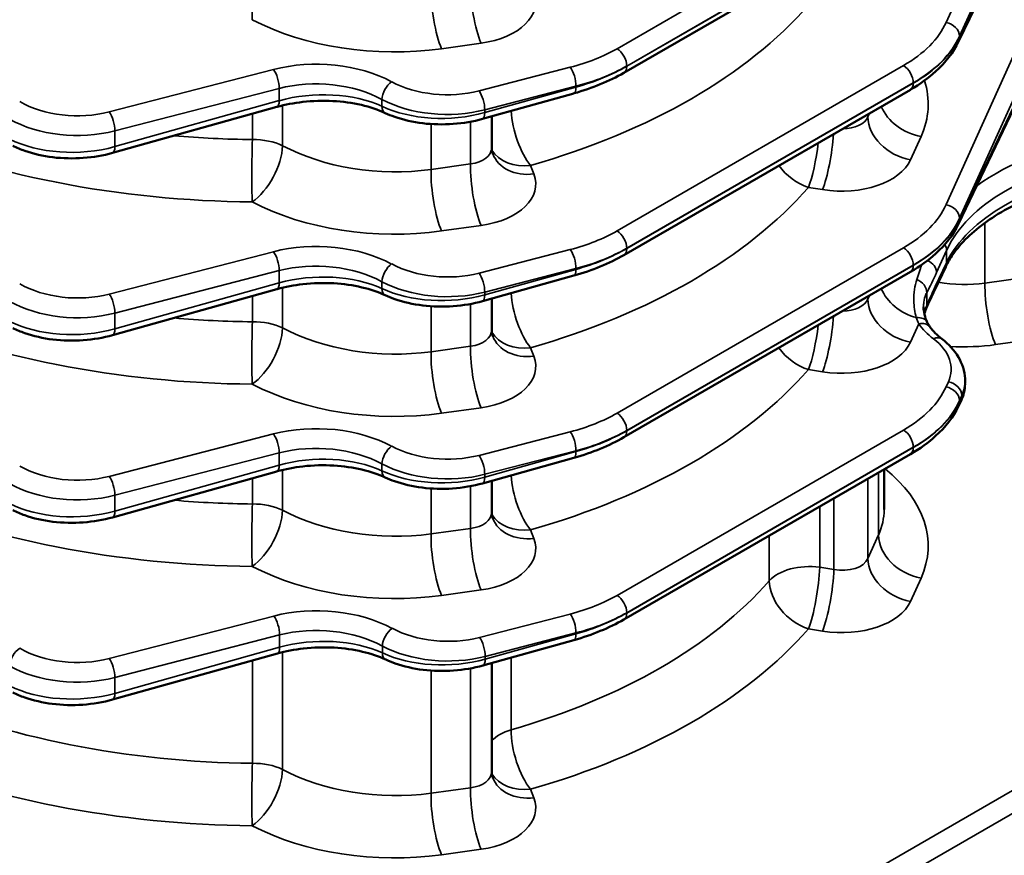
# Model space of a CAD drawing. Header units: inches. Extents: x 1 to 237, y 4 to 150.
# Tile 174 of 209: x 203.02 to 207.15, y 71.73 to 75.24. Entities that reach past the tile are written whole.
import ezdxf

# ---------------------------------------------------------------- set-up
doc = ezdxf.new("R2010")
doc.units = ezdxf.units.IN
doc.header["$LTSCALE"] = 7
doc.header["$MEASUREMENT"] = 0
doc.layers.add('Visible (ANSI)', color=7, linetype='Continuous', lineweight=50)
doc.layers.add('Visible Narrow (ANSI)', color=7, linetype='Continuous', lineweight=35)

msp = doc.modelspace()

# ---------------------------------------------------------------- linework, layer by layer
at = {"layer": 'Visible (ANSI)'}
for p, q in [((207.2718, 75.7953), (206.9617, 75.1443)), ((205.5558, 75.013), (206.7589, 75.7077)), ((204.1852, 75.0452), (204.1852, 75.0452)), ((204.536, 74.9971), (204.536, 74.9971)), ((207.2718, 75.0299), (206.9617, 74.3789)), ((205.3457, 74.9267), (204.9627, 74.8194)), ((205.5558, 74.2476), (206.7589, 74.9422)), ((204.0994, 74.8698), (203.4095, 74.6766)), ((205.0011, 74.8302), (205.0011, 74.6987)), ((204.1854, 74.2798), (204.1854, 74.2798)), ((204.5363, 74.2315), (204.5363, 74.2315)), ((205.5558, 73.4821), (206.7589, 74.1767)), ((206.9073, 74.1988), (206.8598, 74.0991)), ((205.3457, 74.1612), (204.9627, 74.054)), ((204.0994, 74.1043), (203.4095, 73.9112)), ((205.0011, 74.0647), (205.0011, 73.9332)), ((206.9888, 73.7088), (206.9888, 73.7196)), ((206.9714, 73.6338), (206.9617, 73.6134)), ((204.1852, 73.5143), (204.1852, 73.5143)), ((204.536, 73.4662), (204.536, 73.4662)), ((205.3457, 73.3958), (204.9627, 73.2885)), ((205.5558, 72.7166), (206.7589, 73.4113)), ((206.6487, 73.3476), (206.6487, 73.1788)), ((204.0994, 73.3388), (203.4095, 73.1457)), ((205.0011, 73.2993), (205.0011, 73.1677)), ((205.3457, 72.6303), (204.9645, 72.5236)), ((204.1013, 72.5739), (203.4095, 72.3802)), ((205.0011, 72.5338), (205.0011, 72.0785))]:
    msp.add_line(p, q, dxfattribs=at)
for centre, major_axis, ratio, start_param, end_param in [((206.9075, 75.1701), (0.0542, -0.0258), 0.798634, 6.281894, 6.283185), ((205.3295, 74.9845), (0.0162, -0.0578), 0.338147, 0, 0.005758), ((206.7289, 74.9942), (0.03, -0.052), 0.57735, 0, 0.006133), ((204.0833, 74.9276), (0.0162, -0.0578), 0.338147, 0, 0.00576), ((205.1831, 74.7405), (-0.1774, -0.068), 0.778131, 6.282993, 6.283185), ((206.9075, 74.4047), (0.0542, -0.0258), 0.798634, 6.281881, 6.283185), ((206.7289, 74.2287), (0.03, -0.052), 0.57735, 0, 0.006135), ((205.3295, 74.219), (0.0162, -0.0578), 0.338147, 0, 0.005762), ((204.0833, 74.1621), (0.0162, -0.0578), 0.338147, 0, 0.005765), ((206.7699, 74.0452), (0.0551, -0.0238), 0.758427, 6.282314, 6.284775), ((205.1831, 73.975), (-0.1774, -0.068), 0.778131, 6.282999, 6.283185), ((206.9075, 73.6392), (0.0542, -0.0258), 0.798634, 6.281864, 6.283185), ((205.3295, 73.4535), (0.0162, -0.0578), 0.338147, 0, 0.005768), ((206.7289, 73.4632), (0.03, -0.052), 0.57735, 0, 0.006139), ((204.0833, 73.3966), (0.0162, -0.0578), 0.338147, 0, 0.00577), ((205.9587, 73.1966), (-0.6898, 0.0279), 0.602438, 3.165398, 3.165918), ((205.1831, 73.2096), (-0.1774, -0.068), 0.778131, 6.283006, 6.283185), ((205.3295, 72.6881), (0.0162, -0.0578), 0.338147, 0, 0.005774), ((204.0851, 72.6317), (0.0162, -0.0578), 0.338147, 0, 0.005776), ((205.1831, 72.1203), (-0.1774, -0.068), 0.778131, 6.283019, 6.283185), ((201.4805, 68.6376), (1.6779, -2.9062), 0.57735, 6.25849, 9.449473)]:
    msp.add_ellipse(centre, major_axis=major_axis, ratio=ratio, start_param=start_param, end_param=end_param, dxfattribs=at)
for points, knots in [([(206.9617, 75.1443), (206.94, 75.0988), (206.9068, 75.0564), (206.8347, 74.9912), (206.7993, 74.9656), (206.7599, 74.9428)], [0, 0, 0, 0, 0.564217, 0.564217, 0.97806, 0.97806, 0.97806, 0.97806]), ([(204.5542, 74.8443), (204.5248, 74.858), (204.4904, 74.8696), (204.4163, 74.8868), (204.3754, 74.8925), (204.2923, 74.8968), (204.2492, 74.8954), (204.1706, 74.8865), (204.1341, 74.8795), (204.1004, 74.8701)], [0, 0, 0, 0, 0.311056, 0.311056, 0.628908, 0.628908, 0.950224, 0.950224, 1.236747, 1.236747, 1.236747, 1.236747]), ([(204.9628, 74.8196), (204.9238, 74.8086), (204.8816, 74.8015), (204.7969, 74.7953), (204.7532, 74.7962), (204.6703, 74.8063), (204.6301, 74.8155), (204.5801, 74.8331), (204.5668, 74.8385), (204.5542, 74.8443)], [0, 0, 0, 0, 0.323493, 0.323493, 0.648911, 0.648911, 0.972475, 0.972475, 1.095005, 1.095005, 1.095005, 1.095005]), ([(203.4096, 74.6767), (203.3708, 74.6658), (203.3286, 74.6587), (203.244, 74.6525), (203.2003, 74.6534), (203.1173, 74.6634), (203.077, 74.6727), (203.0232, 74.6916), (203.0065, 74.6986), (202.9908, 74.7064)], [0, 0, 0, 0, 0.322857, 0.322857, 0.648087, 0.648087, 0.97265, 0.97265, 1.128243, 1.128243, 1.128243, 1.128243]), ([(207.5774, 74.5778), (207.4795, 74.5613), (207.3849, 74.5358), (207.2167, 74.4717), (207.1411, 74.4321), (207.0192, 74.3457), (206.9706, 74.298), (206.9257, 74.2334), (206.9158, 74.2166), (206.9078, 74.1998)], [0, 0, 0, 0, 0.772944, 0.772944, 1.541793, 1.541793, 2.295743, 2.295743, 2.559268, 2.559268, 2.559268, 2.559268]), ([(206.9617, 74.3788), (206.94, 74.3333), (206.9068, 74.291), (206.8347, 74.2257), (206.7993, 74.2001), (206.7599, 74.1773)], [0, 0, 0, 0, 0.5642193, 0.5642193, 0.9780809, 0.9780809, 0.9780809, 0.9780809]), ([(204.5542, 74.0789), (204.5255, 74.0922), (204.4919, 74.1035), (204.4192, 74.1207), (204.3789, 74.1265), (204.2955, 74.1315), (204.2511, 74.1303), (204.1712, 74.1212), (204.1344, 74.1141), (204.1004, 74.1047)], [0, 0, 0, 0, 0.304007, 0.304007, 0.61836, 0.61836, 0.94781, 0.94781, 1.23674, 1.23674, 1.23674, 1.23674]), ([(204.9628, 74.0541), (204.9238, 74.0432), (204.8816, 74.0361), (204.7969, 74.0299), (204.7532, 74.0308), (204.6703, 74.0408), (204.6301, 74.05), (204.5801, 74.0676), (204.5668, 74.073), (204.5542, 74.0789)], [0, 0, 0, 0, 0.323498, 0.323498, 0.648919, 0.648919, 0.972478, 0.972478, 1.095006, 1.095006, 1.095006, 1.095006]), ([(203.4096, 73.9113), (203.3708, 73.9004), (203.3286, 73.8933), (203.244, 73.8871), (203.2003, 73.8879), (203.1173, 73.898), (203.077, 73.9072), (203.0232, 73.9261), (203.0065, 73.9331), (202.9908, 73.941)], [0, 0, 0, 0, 0.322862, 0.322862, 0.648096, 0.648096, 0.972654, 0.972654, 1.128245, 1.128245, 1.128245, 1.128245]), ([(206.8913, 73.8952), (206.9198, 73.8733), (206.9435, 73.8477), (206.977, 73.7914), (206.987, 73.7597), (206.9887, 73.7255), (206.9887, 73.7225), (206.9887, 73.7195)], [0, 0, 0, 0, 0.326591, 0.326591, 0.6479569, 0.6479569, 0.6792345, 0.6792345, 0.6792345, 0.6792345]), ([(206.9617, 73.6133), (206.94, 73.5679), (206.9068, 73.5255), (206.8347, 73.4602), (206.7993, 73.4346), (206.7599, 73.4118)], [0, 0, 0, 0, 0.5642224, 0.5642224, 0.9781084, 0.9781084, 0.9781084, 0.9781084]), ([(204.5542, 73.3134), (204.5255, 73.3267), (204.4919, 73.3381), (204.4192, 73.3552), (204.3789, 73.3611), (204.2955, 73.366), (204.2511, 73.3648), (204.1712, 73.3557), (204.1344, 73.3487), (204.1004, 73.3392)], [0, 0, 0, 0, 0.304017, 0.304017, 0.618378, 0.618378, 0.947824, 0.947824, 1.236744, 1.236744, 1.236744, 1.236744]), ([(204.9628, 73.2886), (204.9232, 73.2775), (204.8802, 73.2703), (204.7946, 73.2643), (204.7508, 73.2655), (204.6686, 73.2759), (204.629, 73.285), (204.5797, 73.3023), (204.5666, 73.3076), (204.5542, 73.3134)], [0, 0, 0, 0, 0.329229, 0.329229, 0.655009, 0.655009, 0.974437, 0.974437, 1.094978, 1.094978, 1.094978, 1.094978]), ([(203.4096, 73.1458), (203.3708, 73.1349), (203.3286, 73.1278), (203.244, 73.1216), (203.2003, 73.1225), (203.1173, 73.1325), (203.077, 73.1417), (203.0232, 73.1607), (203.0065, 73.1677), (202.9908, 73.1755)], [0, 0, 0, 0, 0.322868, 0.322868, 0.648106, 0.648106, 0.972658, 0.972658, 1.128247, 1.128247, 1.128247, 1.128247]), ([(204.556, 72.5485), (204.5273, 72.5618), (204.4938, 72.5731), (204.421, 72.5903), (204.3808, 72.5961), (204.2973, 72.6011), (204.2529, 72.5998), (204.173, 72.5908), (204.1362, 72.5837), (204.1022, 72.5742)], [0, 0, 0, 0, 0.304029, 0.304029, 0.618399, 0.618399, 0.947841, 0.947841, 1.236749, 1.236749, 1.236749, 1.236749]), ([(204.9646, 72.5237), (204.9257, 72.5128), (204.8835, 72.5057), (204.7987, 72.4995), (204.755, 72.5003), (204.6721, 72.5104), (204.6319, 72.5196), (204.5819, 72.5372), (204.5687, 72.5426), (204.556, 72.5485)], [0, 0, 0, 0, 0.32351, 0.32351, 0.64894, 0.64894, 0.972487, 0.972487, 1.09501, 1.09501, 1.09501, 1.09501]), ([(203.4096, 72.3803), (203.37, 72.3692), (203.3271, 72.362), (203.2415, 72.356), (203.1978, 72.3572), (203.1156, 72.3676), (203.0761, 72.3767), (203.023, 72.3953), (203.0064, 72.4022), (202.9908, 72.41)], [0, 0, 0, 0, 0.328909, 0.328909, 0.654818, 0.654818, 0.973733, 0.973733, 1.128229, 1.128229, 1.128229, 1.128229])]:
    msp.add_open_spline(points, degree=3, knots=knots, dxfattribs=at)
for points in [[(205.556, 75.0132), (205.4949, 74.9779), (205.4233, 74.9485), (205.3466, 74.927)], [(205.001, 74.6987), (205.001, 74.6892), (205.003, 74.6796), (205.0057, 74.6725)], [(205.556, 74.2477), (205.4949, 74.2125), (205.4233, 74.1831), (205.3466, 74.1616)], [(206.8598, 74.0992), (206.8486, 74.0757), (206.8372, 74.0497), (206.8256, 74.0231)], [(206.8143, 74.0299), (206.8143, 74.0301), (206.8143, 74.0302), (206.8143, 74.0304)], [(206.8143, 74.0299), (206.8143, 74.0104), (206.8197, 73.9856), (206.8299, 73.9647)], [(206.825, 74.0214), (206.8218, 74.0141), (206.8194, 74.0069), (206.8176, 74.0003)], [(206.83, 73.9644), (206.833, 73.9583), (206.8363, 73.9526), (206.8399, 73.9473)], [(205.001, 73.9332), (205.001, 73.9237), (205.003, 73.9142), (205.0057, 73.9071)], [(206.8413, 73.9455), (206.8535, 73.9286), (206.8705, 73.9113), (206.8913, 73.8952)], [(206.9888, 73.7052), (206.9882, 73.6814), (206.9824, 73.6572), (206.972, 73.6351)], [(205.556, 73.4822), (205.4949, 73.447), (205.4233, 73.4176), (205.3466, 73.3961)], [(205.001, 73.166), (205.0013, 73.1572), (205.0031, 73.1484), (205.0057, 73.1416)], [(205.556, 72.7168), (205.4949, 72.6815), (205.4233, 72.6521), (205.3466, 72.6306)], [(205.001, 72.0785), (205.001, 72.069), (205.003, 72.0595), (205.0057, 72.0524)]]:
    msp.add_open_spline(points, degree=3, dxfattribs=at)
at = {"layer": 'Visible Narrow (ANSI)'}
for p, q in [((207.2191, 75.91), (206.909, 75.2248)), ((206.9655, 75.1677), (207.2756, 75.8529)), ((206.7304, 75.8091), (205.5273, 75.1144)), ((207.2756, 75.8122), (206.9655, 75.1612)), ((205.5682, 75.0418), (206.7714, 75.7365)), ((206.7714, 75.7351), (205.5682, 75.0405)), ((206.9489, 75.204), (206.9489, 75.204)), ((206.9655, 75.1612), (206.9655, 75.1677)), ((204.7908, 75.1143), (204.9566, 75.1375)), ((207.2191, 75.1445), (206.909, 74.4594)), ((206.9655, 74.4023), (207.2756, 75.0875)), ((205.331, 75.0363), (204.948, 74.9373)), ((206.7304, 75.0436), (205.5273, 74.349)), ((205.5682, 75.0405), (205.5682, 75.0418)), ((205.5682, 75.0388), (205.5682, 75.0388)), ((207.2756, 75.0467), (206.9655, 74.3957)), ((204.0847, 75.0273), (203.3948, 74.849)), ((204.9719, 74.8578), (205.3549, 74.9568)), ((205.3549, 74.9531), (204.9719, 74.8458)), ((205.3549, 74.9568), (205.3549, 74.9531)), ((205.5682, 74.2764), (206.7714, 74.971)), ((206.7714, 74.9697), (205.5682, 74.275)), ((206.7714, 74.971), (206.7714, 74.9697)), ((203.4187, 74.7695), (204.1086, 74.9478)), ((204.1086, 74.9478), (204.1086, 74.8962)), ((204.1086, 74.8962), (203.4187, 74.703)), ((204.1228, 74.7071), (204.1228, 74.8759)), ((204.5402, 74.9013), (204.5402, 74.8725)), ((203.9962, 74.8409), (203.9962, 74.7329)), ((204.9711, 74.8339), (204.9711, 74.8339)), ((204.9719, 74.8458), (204.9719, 74.8578)), ((206.5876, 74.8433), (206.5808, 74.8283)), ((206.5808, 74.8283), (206.5808, 74.8393)), ((204.7463, 74.798), (204.7463, 74.6071)), ((204.9121, 74.8078), (204.9121, 74.6303)), ((203.4187, 74.703), (203.4187, 74.7695)), ((206.7596, 74.6476), (206.804, 74.7457)), ((203.4179, 74.691), (203.418, 74.6911)), ((204.9121, 74.6303), (204.7463, 74.6071)), ((205.1784, 74.5882), (205.1647, 74.624)), ((206.3309, 74.5319), (206.3905, 74.5225)), ((206.9489, 74.4385), (206.9489, 74.4386)), ((206.9655, 74.3957), (206.9655, 74.4023)), ((207.0723, 74.3833), (207.0723, 74.1296)), ((204.7908, 74.3489), (204.9566, 74.3721)), ((204.0847, 74.2618), (203.3948, 74.0835)), ((205.331, 74.2708), (204.948, 74.1718)), ((206.7304, 74.2781), (205.5273, 73.5835)), ((205.5682, 74.275), (205.5682, 74.2764)), ((205.5682, 74.2733), (205.5682, 74.2733)), ((206.8692, 74.1742), (206.9111, 74.2668)), ((206.9111, 74.2668), (206.9111, 74.2156)), ((206.9111, 74.2156), (206.8636, 74.1159)), ((203.4187, 74.004), (204.1086, 74.1823)), ((204.1086, 74.1823), (204.1086, 74.1307)), ((204.9719, 74.0923), (205.3549, 74.1913)), ((205.3549, 74.1876), (204.9719, 74.0804)), ((205.3549, 74.1913), (205.3549, 74.1876)), ((205.5682, 73.5109), (206.7714, 74.2055)), ((206.7714, 74.2042), (205.5682, 73.5096)), ((206.7714, 74.2055), (206.7714, 74.2042)), ((204.1086, 74.1307), (203.4187, 73.9375)), ((204.5402, 74.1358), (204.5402, 74.107)), ((207.301, 74.1616), (207.0723, 74.1296)), ((204.1228, 73.9416), (204.1228, 74.1105)), ((204.9719, 74.0804), (204.9719, 74.0923)), ((206.8237, 74.1098), (206.8237, 74.1099)), ((206.8279, 74.0363), (206.8279, 74.0894)), ((203.9962, 74.0754), (203.9962, 73.9674)), ((204.9711, 74.0684), (204.9711, 74.0684)), ((206.5876, 74.0778), (206.5808, 74.0628)), ((206.5808, 74.0628), (206.5808, 74.0739)), ((203.4187, 73.9375), (203.4187, 74.004)), ((204.7463, 74.0326), (204.7463, 73.8417)), ((204.9121, 74.0423), (204.9121, 73.8649)), ((206.781, 73.9856), (206.781, 73.9856)), ((203.4179, 73.9256), (203.418, 73.9256)), ((206.7596, 73.8821), (206.7942, 73.9585)), ((207.1168, 73.8713), (207.3455, 73.9033)), ((204.9121, 73.8649), (204.7463, 73.8417)), ((205.1784, 73.8227), (205.1647, 73.8585)), ((206.3309, 73.7664), (206.3905, 73.757)), ((206.9187, 73.7153), (206.909, 73.6939)), ((206.9655, 73.6368), (206.9752, 73.6583)), ((206.9752, 73.6506), (206.9655, 73.6302)), ((206.9655, 73.6302), (206.9655, 73.6368)), ((206.9752, 73.6583), (206.9752, 73.6506)), ((204.7908, 73.5834), (204.9566, 73.6066)), ((205.331, 73.5053), (204.948, 73.4063)), ((206.7304, 73.5127), (205.5273, 72.818)), ((205.5682, 73.5096), (205.5682, 73.5109)), ((205.5682, 73.5079), (205.5682, 73.5079)), ((204.0847, 73.4964), (203.3948, 73.3181)), ((204.9719, 73.3268), (205.3549, 73.4258)), ((205.3549, 73.4258), (205.3549, 73.4221)), ((205.5682, 72.7454), (206.7714, 73.4401)), ((206.7714, 73.4387), (205.5682, 72.7441)), ((206.7714, 73.4401), (206.7714, 73.4387)), ((203.4187, 73.2386), (204.1086, 73.4169)), ((204.1086, 73.4169), (204.1086, 73.3652)), ((205.3549, 73.4221), (204.9719, 73.3149)), ((204.1086, 73.3652), (203.4187, 73.1721)), ((204.1228, 73.1761), (204.1228, 73.345)), ((204.5402, 73.3704), (204.5402, 73.3416)), ((203.9962, 73.3099), (203.9962, 73.202)), ((204.9711, 73.303), (204.9711, 73.303)), ((204.9719, 73.3149), (204.9719, 73.3268)), ((206.5808, 72.9736), (206.5808, 73.3084)), ((206.6252, 73.3341), (206.6252, 73.0718)), ((204.7463, 73.2671), (204.7463, 73.0762)), ((204.9121, 73.2768), (204.9121, 73.0994)), ((203.4187, 73.1721), (203.4187, 73.2386)), ((206.4379, 73.2259), (206.4379, 72.927)), ((206.3784, 72.9364), (206.3784, 73.1915)), ((203.4179, 73.1601), (203.418, 73.1601)), ((209.2018, 73.1616), (206.2609, 71.4637)), ((204.9121, 73.0994), (204.7463, 73.0762)), ((205.1784, 73.0572), (205.1647, 73.0931)), ((206.1665, 73.0693), (206.1665, 72.8796)), ((206.3018, 71.3911), (209.2385, 73.0865)), ((206.6252, 73.0718), (206.5808, 72.9736)), ((206.4379, 72.927), (206.3784, 72.9364)), ((206.7596, 72.7929), (206.804, 72.891)), ((204.7908, 72.8179), (204.9566, 72.8411)), ((204.0866, 72.7314), (203.3948, 72.5526)), ((205.331, 72.7399), (204.9498, 72.6414)), ((205.5682, 72.7441), (205.5682, 72.7454)), ((205.5682, 72.7424), (205.5682, 72.7424)), ((203.4187, 72.4731), (204.1105, 72.6519)), ((204.1105, 72.6519), (204.1105, 72.6003)), ((204.9737, 72.5619), (205.3549, 72.6604)), ((205.3549, 72.6567), (204.9737, 72.55)), ((205.3549, 72.6604), (205.3549, 72.6567)), ((206.3309, 72.6772), (206.3905, 72.6678)), ((204.1105, 72.6003), (203.4187, 72.4066)), ((204.5421, 72.5766), (204.5421, 72.6054)), ((204.1228, 72.0869), (204.1228, 72.5796)), ((204.9737, 72.55), (204.9737, 72.5619)), ((205.0827, 72.2538), (205.0827, 72.5566)), ((203.9962, 72.5445), (203.9962, 72.1127)), ((204.973, 72.538), (204.973, 72.538)), ((203.4187, 72.4066), (203.4187, 72.4731)), ((204.7463, 72.5023), (204.7463, 71.987)), ((204.9121, 72.5116), (204.9121, 72.0102)), ((203.4179, 72.3947), (203.418, 72.3947)), ((203.4426, 72.1546), (203.4426, 72.1546)), ((204.3562, 72.0029), (204.3562, 72.0029)), ((204.9121, 72.0102), (204.7463, 71.987)), ((205.1784, 71.968), (205.1647, 72.0038)), ((204.7908, 71.7287), (204.9566, 71.7519))]:
    msp.add_line(p, q, dxfattribs=at)
for centre, major_axis, ratio, start_param, end_param in [((204.0003, 75.3887), (0.0014, 0.19), 0.031638, 0.955692, 2.501279), ((204.7955, 75.2667), (0.0263, -0.1882), 0.221372, 4.0836, 5.624168), ((204.9613, 75.2899), (0.0263, -0.1882), 0.221372, 4.0836, 5.624168), ((204.8764, 75.3181), (0.3099, -0.0097), 0.597134, 4.992904, 6.528793), ((203.9373, 76.079), (2.6895, -0.0843), 0.597134, 5.20492, 5.828085), ((204.563, 75.6268), (0.8798, -0.0276), 0.597134, 4.030308, 4.992904), ((206.2425, 75.345), (-0.6899, 0.0216), 0.597134, 2.37491, 2.898508), ((206.9075, 75.1767), (0.0547, -0.0247), 0.778476, 0.343388, 1.883956), ((206.241, 75.2969), (0.7499, -0.0216), 0.595581, 5.51491, 6.038509), ((206.241, 75.2562), (-0.7499, -0.0202), 0.558522, 2.341136, 2.864734), ((206.9075, 75.1701), (0.0542, -0.0258), 0.798634, 0, 0.358794), ((206.9075, 75.1701), (-0.0542, 0.0258), 0.798634, 2.572342, 2.574231), ((206.9075, 75.1701), (-0.0542, 0.0258), 0.798634, 2.685096, 2.685152), ((205.0394, 75.4158), (-0.6899, 0.0216), 0.597134, 2.025844, 2.37491), ((205.5258, 75.0663), (-0.03, 0.052), 0.57735, 3.926991, 5.462881), ((204.2791, 74.7743), (-0.4599, 0.0144), 0.597134, 4.014987, 5.167437), ((205.3295, 74.9882), (-0.015, 0.0581), 0.351937, 4.053341, 5.591336), ((205.0379, 75.3677), (0.7499, -0.0216), 0.595581, 5.165845, 5.51491), ((205.0379, 75.327), (-0.7499, -0.0202), 0.558522, 1.99207, 2.341136), ((205.5258, 75.065), (0.03, -0.052), 0.57735, 0.006127, 0.785398), ((206.7289, 74.9955), (-0.03, 0.052), 0.57735, 3.926991, 5.462881), ((204.0833, 74.9792), (-0.015, 0.0581), 0.351937, 4.053341, 5.591336), ((204.2777, 74.7262), (0.3999, -0.0145), 0.600032, 0.876425, 2.028875), ((204.5796, 74.9274), (0.0285, 0.0528), 0.515572, 0.771085, 2.339465), ((204.8043, 75.1243), (-0.3399, 0.0107), 0.597134, 0.873394, 2.025844), ((205.3295, 74.9845), (0.0162, -0.0578), 0.338147, 0.005758, 0.904824), ((206.7289, 74.9942), (0.03, -0.052), 0.57735, 0.006133, 0.785398), ((206.2425, 75.2064), (0.6899, 0.0202), 0.556861, 5.587926, 5.587957), ((205.954, 74.899), (0.8798, -0.0276), 0.597134, 6.040101, 6.491579), ((204.2777, 74.6992), (-0.3999, -0.0134), 0.553735, 3.977751, 5.130201), ((204.9465, 74.8892), (-0.015, 0.0581), 0.351937, 4.053341, 5.591336), ((203.2511, 75.036), (-0.3399, 0.0107), 0.597134, 0.83902, 2.025844), ((204.0833, 74.9276), (0.0162, -0.0578), 0.338147, 0.00576, 0.904824), ((204.8028, 75.0762), (0.4, -0.0106), 0.594218, 4.012015, 5.164465), ((204.5796, 74.8986), (-0.0253, -0.0544), 0.555774, 5.44878, 6.276365), ((204.8028, 75.046), (-0.4, -0.01), 0.559973, 0.840697, 1.993147), ((206.8087, 74.8981), (-0.1731, 0.0783), 0.778476, 0.696514, 1.883956), ((203.3934, 74.8009), (-0.015, 0.0581), 0.351937, 4.053341, 5.591336), ((204.9465, 74.8772), (0.0162, -0.0578), 0.338147, 0.005756, 0.904824), ((205.1694, 74.7763), (-0.19, 0), 0.57735, 5.758812, 5.800726), ((205.1694, 74.7763), (0.0523, -0.1827), 0.378714, 4.172975, 5.581891), ((206.4649, 74.8539), (-0.1198, 0.0103), 0.626627, 1.706438, 2.933635), ((206.7643, 74.7999), (-0.1731, 0.0783), 0.778476, 0.343388, 1.883956), ((203.2497, 74.9879), (0.4, -0.0106), 0.594218, 3.977642, 5.164465), ((203.9373, 76.079), (2.6895, -0.0843), 0.597134, 4.133613, 4.752788), ((203.942, 76.2313), (-2.4995, 0.0845), 0.598605, 1.480902, 1.612723), ((206.3951, 74.6748), (0.0297, 0.1877), 0.166501, 3.792114, 5.186193), ((203.2497, 74.9032), (-0.4, -0.01), 0.559973, 0.806323, 1.993147), ((204.0003, 74.6232), (0.0014, 0.19), 0.031638, 0.955692, 2.501279), ((204.0003, 74.6232), (-0.0882, -0.1683), 0.506103, 0.764764, 2.332611), ((204.0003, 74.6232), (-0.19, 0), 0.57735, 4.011593, 4.734073), ((204.5677, 75.0137), (-0.6898, 0.0279), 0.602438, 0.894326, 1.856921), ((206.3356, 74.6842), (-0.0297, -0.1877), 0.166501, 0.650521, 1.783779), ((207.8302, 74.148), (-1.0098, 0.0317), 0.597134, 4.992904, 5.633489), ((203.3934, 74.7344), (0.0162, -0.0578), 0.338147, 0.005755, 0.904824), ((204.8811, 74.7049), (-0.1198, 0.0103), 0.626627, 1.886438, 3.195435), ((205.1694, 74.7763), (-0.1774, -0.068), 0.778131, 0.148271, 1.255541), ((205.1831, 74.7405), (-0.1774, -0.068), 0.778131, 0, 1.255541), ((204.9613, 74.5244), (0.0263, -0.1882), 0.221372, 4.0836, 5.624168), ((206.3356, 74.6842), (-0.1431, 0.125), 0.720324, 1.265816, 2.10457), ((206.4602, 74.7015), (0.3099, -0.0097), 0.597134, 4.504211, 6.040101), ((207.8287, 74.0999), (0.9498, -0.0317), 0.598357, 1.85258, 2.899777), ((204.7955, 74.5012), (0.0263, -0.1882), 0.221372, 4.0836, 5.624168), ((204.8764, 74.5526), (0.3099, -0.0097), 0.597134, 4.992904, 6.528793), ((207.8287, 74.0986), (-0.9499, -0.0295), 0.555546, 4.956961, 6.004159), ((203.9373, 75.3135), (2.6895, -0.0843), 0.597134, 5.20492, 5.828085), ((204.563, 74.8613), (0.8798, -0.0276), 0.597134, 4.030308, 4.992904), ((206.2425, 74.5795), (-0.6899, 0.0216), 0.597134, 2.37491, 2.898508), ((206.9075, 74.4112), (0.0547, -0.0247), 0.778476, 0.343388, 1.883956), ((207.8302, 74.0488), (1.0099, 0.0295), 0.556861, 2.340319, 2.343623), ((206.241, 74.5314), (0.7499, -0.0216), 0.595581, 5.51491, 6.038509), ((206.241, 74.4907), (-0.7499, -0.0202), 0.558522, 2.341136, 2.864734), ((206.9075, 74.4047), (0.0542, -0.0258), 0.798634, 0, 0.358794), ((205.0394, 74.6503), (-0.6899, 0.0216), 0.597134, 2.025844, 2.37491), ((205.5258, 74.3009), (-0.03, 0.052), 0.57735, 3.926991, 5.462881), ((206.9075, 74.4047), (-0.0542, 0.0258), 0.798634, 2.572342, 2.574231), ((206.9075, 74.4047), (-0.0542, 0.0258), 0.798634, 2.685096, 2.685137), ((204.2791, 74.0088), (-0.4599, 0.0144), 0.597134, 4.014987, 5.167437), ((206.8531, 74.2758), (0.0547, -0.0247), 0.778476, 0.343388, 0.859609), ((204.0833, 74.2137), (-0.015, 0.0581), 0.351937, 4.053341, 5.591336), ((205.3295, 74.2227), (-0.015, 0.0581), 0.351937, 4.053341, 5.591336), ((205.0379, 74.6022), (0.7499, -0.0216), 0.595581, 5.165845, 5.51491), ((205.0379, 74.5616), (-0.7499, -0.0202), 0.558522, 1.99207, 2.341136), ((205.5258, 74.2995), (0.03, -0.052), 0.57735, 0.006129, 0.785398), ((206.7289, 74.23), (-0.03, 0.052), 0.57735, 3.926991, 5.462881), ((204.2777, 73.9607), (0.3999, -0.0145), 0.600032, 0.876425, 2.028875), ((204.5796, 74.162), (0.0285, 0.0528), 0.515572, 0.771085, 2.339465), ((204.8043, 74.3588), (-0.3399, 0.0107), 0.597134, 0.873394, 2.025844), ((206.2425, 74.4409), (0.6899, 0.0202), 0.556861, 5.587926, 5.587957), ((206.8112, 74.1832), (0.0547, -0.0247), 0.778476, 0.343388, 1.54964), ((206.8531, 74.2246), (0.0542, -0.0258), 0.798634, 0, 0.358794), ((204.2777, 73.9337), (-0.3999, -0.0134), 0.553735, 3.977751, 5.130201), ((204.9465, 74.1237), (-0.015, 0.0581), 0.351937, 4.053341, 5.591336), ((205.3295, 74.219), (0.0162, -0.0578), 0.338147, 0.005762, 0.904824), ((206.7289, 74.2287), (0.03, -0.052), 0.57735, 0.006135, 0.785398), ((207.8302, 74.0488), (1.0099, 0.0295), 0.556861, 2.828322, 2.828349), ((203.2511, 74.2705), (-0.3399, 0.0107), 0.597134, 0.83902, 2.025844), ((204.0833, 74.1621), (0.0162, -0.0578), 0.338147, 0.005765, 0.904824), ((204.8028, 74.3107), (0.4, -0.0106), 0.594218, 4.012015, 5.164465), ((206.7699, 74.0984), (0.0535, -0.0272), 0.82231, 0.380485, 1.682983), ((206.9687, 74.3672), (-0.3998, 0.0188), 0.60624, 1.366071, 1.861116), ((207.1214, 74.0236), (0.0263, -0.1882), 0.221372, 4.0836, 5.624168), ((204.5796, 74.1332), (-0.0253, -0.0544), 0.555774, 5.44878, 6.276363), ((204.8028, 74.2806), (-0.4, -0.01), 0.559973, 0.840697, 1.993147), ((205.1694, 74.0109), (0.0523, -0.1827), 0.378714, 4.172975, 5.581891), ((206.8087, 74.1326), (0.1731, -0.0783), 0.778476, 3.838107, 4.915802), ((206.8056, 74.1249), (0.0542, -0.0258), 0.798634, 5.942212, 5.944416), ((206.8056, 74.1249), (0.0542, -0.0258), 0.798634, 0.003194, 0.358794), ((203.2497, 74.2224), (0.4, -0.0106), 0.594218, 3.977642, 5.164465), ((203.3934, 74.0354), (-0.015, 0.0581), 0.351937, 4.053341, 5.591336), ((204.9465, 74.1118), (0.0162, -0.0578), 0.338147, 0.00576, 0.904824), ((205.1694, 74.0109), (-0.19, 0), 0.57735, 5.758812, 5.800726), ((206.4649, 74.0884), (-0.1198, 0.0103), 0.626627, 1.706438, 2.933635), ((206.7643, 74.0344), (-0.1731, 0.0783), 0.778476, 0.343388, 1.883956), ((203.9373, 75.3135), (2.6895, -0.0843), 0.597134, 4.133613, 4.752788), ((206.7699, 74.0452), (0.0551, -0.0238), 0.758427, 6.056471, 6.057286), ((206.7699, 74.0452), (0.0551, -0.0238), 0.758427, 0.00159, 0.330206), ((203.2497, 74.1377), (-0.4, -0.01), 0.559973, 0.806323, 1.993147), ((203.942, 75.4659), (-2.4995, 0.0845), 0.598605, 1.480902, 1.612723), ((204.0003, 73.8578), (0.0014, 0.19), 0.031638, 0.955692, 2.501279), ((204.0003, 73.8578), (-0.19, 0), 0.57735, 4.011593, 4.734073), ((206.3951, 73.9093), (-0.0297, -0.1877), 0.166501, 0.650521, 2.0446), ((206.7762, 73.9381), (0.0539, 0.0263), 0.722117, 6.281216, 7.377552), ((206.7927, 73.9104), (0.0487, 0.0351), 0.729077, 0.002662, 1.06024), ((203.3934, 73.9689), (0.0162, -0.0578), 0.338147, 0.005759, 0.904824), ((204.0003, 73.8578), (-0.0882, -0.1683), 0.506103, 0.764764, 2.332611), ((204.5677, 74.2482), (-0.6898, 0.0279), 0.602438, 0.894326, 1.856921), ((204.8811, 73.9395), (-0.1198, 0.0103), 0.626627, 1.886438, 3.195435), ((205.1694, 74.0109), (-0.1774, -0.068), 0.778131, 0.148271, 1.255541), ((206.3356, 73.9187), (-0.0297, -0.1877), 0.166501, 0.650521, 1.783779), ((207.2157, 74.06), (-0.4599, 0.0144), 0.597134, 0.430533, 0.692001), ((205.1831, 73.975), (-0.1774, -0.068), 0.778131, 0, 1.255541), ((206.4602, 73.9361), (0.3099, -0.0097), 0.597134, 4.504211, 6.040101), ((206.8546, 73.8478), (0.0366, 0.0476), 0.617911, 6.279536, 7.145715), ((206.5903, 73.7745), (-0.3399, 0.0107), 0.597134, 2.898508, 3.833594), ((204.7955, 73.7357), (-0.0263, 0.1882), 0.221372, 0.942007, 2.482575), ((204.9613, 73.7589), (-0.0263, 0.1882), 0.221372, 0.942007, 2.482575), ((206.3356, 73.9187), (-0.1431, 0.125), 0.720324, 1.265816, 2.10457), ((206.9641, 74.2149), (0.5899, -0.0185), 0.597134, 4.667169, 4.992904), ((204.8764, 73.7871), (0.3099, -0.0097), 0.597134, 4.992904, 6.528793), ((203.9373, 74.5481), (2.6895, -0.0843), 0.597134, 5.20492, 5.828085), ((206.9172, 73.6672), (0.0547, -0.0247), 0.778476, 0.343388, 1.883956), ((206.5888, 73.7264), (0.4, -0.0106), 0.594218, 6.03713, 6.29851), ((206.5888, 73.702), (-0.4, -0.01), 0.559973, 3.15088, 3.15629), ((204.563, 74.0959), (0.8798, -0.0276), 0.597134, 4.030308, 4.992904), ((206.2425, 73.814), (-0.6899, 0.0216), 0.597134, 2.37491, 2.898508), ((206.9075, 73.6458), (0.0547, -0.0247), 0.778476, 0.343388, 1.883956), ((206.5903, 73.6522), (0.34, 0.0099), 0.556861, 0.140713, 0.141158), ((206.5888, 73.702), (-0.4, -0.01), 0.559973, 2.865811, 3.127611), ((206.241, 73.7659), (0.7499, -0.0216), 0.595581, 5.51491, 6.038509), ((206.241, 73.7253), (-0.7499, -0.0202), 0.558522, 2.341136, 2.864734), ((206.9075, 73.6392), (0.0542, -0.0258), 0.798634, 0, 0.358794), ((206.9172, 73.6596), (0.0542, -0.0258), 0.798634, 0, 0.358794), ((206.9075, 73.6392), (-0.0542, 0.0258), 0.798634, 2.572342, 2.574231), ((206.9075, 73.6392), (-0.0542, 0.0258), 0.798634, 2.685096, 2.685116), ((206.9172, 73.6596), (-0.0542, 0.0258), 0.798634, 2.6515, 2.652065), ((206.9172, 73.6596), (0.0542, -0.0258), 0.798634, 6.044979, 6.045345), ((205.0394, 73.8849), (-0.6899, 0.0216), 0.597134, 2.025844, 2.37491), ((205.5258, 73.5354), (-0.03, 0.052), 0.57735, 3.926991, 5.462881), ((204.2791, 73.2434), (-0.4599, 0.0144), 0.597134, 4.014987, 5.167437), ((205.3295, 73.4572), (-0.015, 0.0581), 0.351937, 4.053341, 5.591336), ((205.0379, 73.8368), (0.7499, -0.0216), 0.595581, 5.165845, 5.51491), ((205.0379, 73.7961), (-0.7499, -0.0202), 0.558522, 1.99207, 2.341136), ((205.5258, 73.5341), (0.03, -0.052), 0.57735, 0.00613, 0.785398), ((206.7289, 73.4646), (-0.03, 0.052), 0.57735, 3.926991, 5.462881), ((204.0833, 73.4483), (-0.015, 0.0581), 0.351937, 4.053341, 5.591336), ((204.2777, 73.1952), (0.3999, -0.0145), 0.600032, 0.876425, 2.028875), ((204.5796, 73.3965), (0.0285, 0.0528), 0.515572, 0.771085, 2.339465), ((204.8043, 73.5934), (-0.3399, 0.0107), 0.597134, 0.873394, 2.025844), ((206.7289, 73.4632), (0.03, -0.052), 0.57735, 0.006139, 0.785398), ((206.2425, 73.6754), (0.6899, 0.0202), 0.556861, 5.587926, 5.587957), ((204.2777, 73.1682), (-0.3999, -0.0134), 0.553735, 3.977751, 5.130201), ((204.9465, 73.3582), (-0.015, 0.0581), 0.351937, 4.053341, 5.591336), ((205.3295, 73.4535), (0.0162, -0.0578), 0.338147, 0.005768, 0.904824), ((203.2511, 73.5051), (-0.3399, 0.0107), 0.597134, 0.83902, 2.025844), ((204.0833, 73.3966), (0.0162, -0.0578), 0.338147, 0.00577, 0.904824), ((204.8028, 73.5452), (0.4, -0.0106), 0.594218, 4.012015, 5.164465), ((204.5796, 73.3677), (-0.0253, -0.0544), 0.555774, 5.44878, 6.27636), ((204.8028, 73.5151), (-0.4, -0.01), 0.559973, 0.840697, 1.993147), ((205.954, 73.0443), (0.8798, -0.0276), 0.597134, 6.040101, 6.955534), ((203.3934, 73.27), (-0.015, 0.0581), 0.351937, 4.053341, 5.591336), ((204.9465, 73.3463), (0.0162, -0.0578), 0.338147, 0.005765, 0.904824), ((205.1694, 73.2454), (-0.19, 0), 0.57735, 5.758812, 5.800726), ((205.1694, 73.2454), (0.0523, -0.1827), 0.378714, 4.172975, 5.581891), ((203.2497, 73.457), (0.4, -0.0106), 0.594218, 3.977642, 5.164465), ((203.9373, 74.5481), (2.6895, -0.0843), 0.597134, 4.133613, 4.752788), ((203.942, 74.7004), (-2.4995, 0.0845), 0.598605, 1.480902, 1.612723), ((203.2497, 73.3723), (-0.4, -0.01), 0.559973, 0.806323, 1.993147), ((204.0003, 73.0923), (0.0014, 0.19), 0.031638, 0.955692, 2.501279), ((204.0003, 73.0923), (-0.0882, -0.1683), 0.506103, 0.764764, 2.332611), ((204.0003, 73.0923), (-0.19, 0), 0.57735, 4.011593, 4.734073), ((204.5677, 73.4827), (-0.6898, 0.0279), 0.602438, 0.894326, 1.856921), ((205.9587, 73.1966), (-0.6898, 0.0279), 0.602438, 2.904118, 3.165398), ((203.3934, 73.2035), (0.0162, -0.0578), 0.338147, 0.005763, 0.904824), ((204.8811, 73.174), (-0.1198, 0.0103), 0.626627, 1.886438, 3.195435), ((205.1694, 73.2454), (-0.1774, -0.068), 0.778131, 0.147917, 1.255541), ((205.1831, 73.2096), (-0.1774, -0.068), 0.778131, 0, 1.255541), ((204.9613, 72.9935), (0.0263, -0.1882), 0.221372, 4.0836, 5.624168), ((204.7955, 72.9703), (0.0263, -0.1882), 0.221372, 4.0836, 5.624168), ((204.8764, 73.0217), (0.3099, -0.0097), 0.597134, 4.992904, 6.528793), ((206.8087, 73.0434), (-0.1731, 0.0783), 0.778476, 0.343388, 1.883956), ((206.4649, 72.9992), (-0.1198, 0.0103), 0.626627, 1.397746, 2.933635), ((206.7643, 72.9452), (-0.1731, 0.0783), 0.778476, 0.343388, 1.883956), ((204.563, 73.3304), (0.8798, -0.0276), 0.597134, 4.030308, 4.992904), ((206.3356, 72.8295), (-0.19, 0), 0.57735, 4.485496, 5.80937), ((206.3356, 72.8295), (-0.0297, -0.1877), 0.166501, 0.650521, 2.202822), ((206.3951, 72.8201), (-0.0297, -0.1877), 0.166501, 0.650521, 2.202822), ((205.7628, 72.1095), (-3.3006, -0.9743), 0.285443, 4.878353, 4.878363), ((203.942, 73.6112), (-2.4995, 0.0845), 0.598605, 2.064855, 2.68802), ((206.3356, 72.8295), (-0.1431, 0.125), 0.720324, 0.566999, 2.10457), ((205.0394, 73.1194), (-0.6899, 0.0216), 0.597134, 2.025844, 2.37491), ((205.5258, 72.7699), (-0.03, 0.052), 0.57735, 3.926991, 5.462881), ((204.281, 72.4784), (-0.4599, 0.0144), 0.597134, 4.014987, 5.167437), ((206.4602, 72.8468), (0.3099, -0.0097), 0.597134, 4.504211, 6.040101), ((204.0851, 72.6833), (-0.015, 0.0581), 0.351937, 4.053341, 5.591336), ((205.3295, 72.6918), (-0.015, 0.0581), 0.351937, 4.053341, 5.591336), ((205.0379, 73.0713), (0.7499, -0.0216), 0.595581, 5.165845, 5.51491), ((205.0379, 73.0306), (-0.7499, -0.0202), 0.558522, 1.99207, 2.341136), ((205.5258, 72.7686), (0.03, -0.052), 0.57735, 0.006132, 0.785398), ((204.2795, 72.4303), (0.3999, -0.0145), 0.600032, 0.876425, 2.028875), ((204.5815, 72.6315), (0.0285, 0.0528), 0.515572, 0.771085, 2.339465), ((204.8062, 72.8284), (-0.3399, 0.0107), 0.597134, 0.873394, 2.025844), ((204.2795, 72.4033), (-0.3999, -0.0134), 0.553735, 3.977751, 5.130201), ((204.5633, 73.1589), (-0.8699, -0.0254), 0.556861, 1.569417, 1.569443), ((204.9484, 72.5932), (-0.015, 0.0581), 0.351937, 4.053341, 5.591336), ((203.9373, 73.4588), (2.6895, -0.0843), 0.597134, 5.20492, 5.828085), ((205.3295, 72.6881), (0.0162, -0.0578), 0.338147, 0.005774, 0.904824), ((204.0851, 72.6317), (0.0162, -0.0578), 0.338147, 0.005776, 0.904824), ((204.8047, 72.7803), (0.4, -0.0106), 0.594218, 4.012015, 5.164465), ((203.0178, 72.5476), (0.03, 0.052), 0.536374, 0.786007, 2.355586), ((203.2511, 72.7396), (-0.3399, 0.0107), 0.597134, 0.83902, 2.025844), ((204.5815, 72.6027), (-0.0253, -0.0544), 0.555774, 5.44878, 6.276357), ((204.8047, 72.7501), (-0.4, -0.01), 0.559973, 0.840697, 1.993147), ((203.2497, 72.6915), (0.4, -0.0106), 0.594218, 3.977642, 5.164465), ((203.3934, 72.5045), (-0.015, 0.0581), 0.351937, 4.053341, 5.591336), ((204.9484, 72.5813), (0.0162, -0.0578), 0.338147, 0.005771, 0.904824), ((203.2497, 72.6068), (-0.4, -0.01), 0.559973, 0.806323, 1.993147), ((203.942, 73.6112), (-2.4995, 0.0845), 0.598605, 0.993548, 1.612723), ((203.3934, 72.438), (0.0162, -0.0578), 0.338147, 0.005769, 0.904824), ((205.1694, 72.1562), (-0.19, 0), 0.57735, 5.186205, 5.800726), ((205.1694, 72.1562), (0.0523, -0.1827), 0.378714, 4.04432, 5.581891), ((203.9373, 73.4588), (2.6895, -0.0843), 0.597134, 4.133613, 4.752788), ((204.0003, 72.0031), (0.0014, 0.19), 0.031638, 0.955692, 2.501279), ((204.0003, 72.0031), (-0.19, 0), 0.57735, 4.011593, 4.734073), ((204.0003, 72.0031), (-0.0882, -0.1683), 0.506103, 0.764764, 2.332611), ((204.5677, 72.3935), (-0.6898, 0.0279), 0.602438, 0.894326, 1.856921), ((204.8811, 72.0848), (-0.1198, 0.0103), 0.626627, 1.886438, 3.195435), ((205.1694, 72.1562), (-0.1774, -0.068), 0.778131, 0.148273, 1.255541), ((205.1831, 72.1203), (-0.1774, -0.068), 0.778131, 0, 1.255541), ((204.7955, 71.881), (0.0263, -0.1882), 0.221372, 4.0836, 5.624168), ((204.9613, 71.9042), (0.0263, -0.1882), 0.221372, 4.0836, 5.624168), ((204.8764, 71.9324), (0.3099, -0.0097), 0.597134, 4.992904, 6.528793), ((204.563, 72.2412), (0.8798, -0.0276), 0.597134, 4.030308, 4.992904)]:
    msp.add_ellipse(centre, major_axis=major_axis, ratio=ratio, start_param=start_param, end_param=end_param, dxfattribs=at)
for points, knots in [([(206.8057, 74.2063), (206.8038, 74.1996), (206.8018, 74.193), (206.7998, 74.1865), (206.7963, 74.1753), (206.7928, 74.1643), (206.789, 74.1533), (206.7881, 74.1505), (206.7871, 74.1478), (206.7862, 74.1451)], [0.1150856, 0.1150856, 0.1150856, 0.1150856, 0.2082713, 0.2082713, 0.2082713, 0.3663046, 0.3663046, 0.3663046, 0.4053327, 0.4053327, 0.4053327, 0.4053327]), ([(206.7862, 74.1451), (206.7769, 74.1184), (206.7693, 74.0649), (206.7773, 74.0071), (206.784, 73.9848)], [-0.6699663, -0.6699663, -0.6699663, -0.6699663, -0.2871284, 0, 0, 0, 0]), ([(206.8143, 74.0304), (206.8143, 74.0369), (206.8147, 74.0433), (206.817, 74.0608), (206.8199, 74.0715), (206.8253, 74.0842), (206.8265, 74.0868), (206.8279, 74.0894)], [0.3638854, 0.3638854, 0.3638854, 0.3638854, 0.4558978, 0.4558978, 0.6246376, 0.6246376, 0.6699663, 0.6699663, 0.6699663, 0.6699663])]:
    msp.add_open_spline(points, degree=3, knots=knots, dxfattribs=at)
for points in [[(206.8279, 74.0894), (206.8416, 74.1164), (206.8554, 74.1438), (206.8692, 74.1742)], [(206.8636, 74.1159), (206.8517, 74.0909), (206.8398, 74.0638), (206.8279, 74.0363)], [(206.8279, 74.0363), (206.823, 74.0248), (206.8194, 74.0136), (206.8171, 74.0027)], [(206.784, 73.9848), (206.7868, 73.9756), (206.7902, 73.9668), (206.7942, 73.9585)], [(206.8155, 73.9598), (206.8155, 73.9598), (206.8155, 73.9598), (206.8155, 73.9597)], [(206.8304, 73.9551), (206.8304, 73.9551), (206.8304, 73.9551), (206.8304, 73.9551)]]:
    msp.add_open_spline(points, degree=3, dxfattribs=at)

doc.saveas('drawing.dxf')
